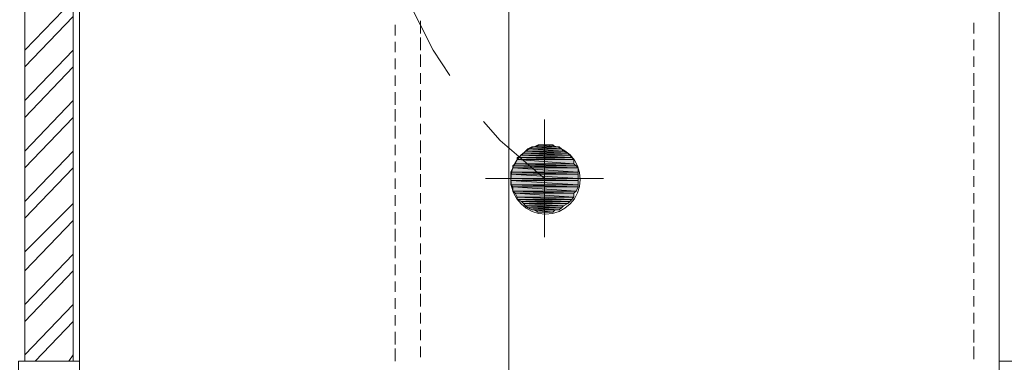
# Model space of a CAD drawing. Header units: millimetres. Extents: x 17 to 403, y 12 to 285.
# Tile 85 of 145: x 278.66 to 298.47, y 129.39 to 136.29. Entities that reach past the tile are written whole.
import ezdxf

# ---------------------------------------------------------------- set-up
doc = ezdxf.new("R2010")
doc.units = ezdxf.units.MM
doc.layers.add('FILL_FFFFFF', color=7, linetype='Continuous', true_color=0xffffff)
doc.layers.add('LINE_FFFFFF', color=7, linetype='Continuous', true_color=0xffffff)
doc.layers.add('LINE_000000', color=7, linetype='Continuous')

msp = doc.modelspace()

# ---------------------------------------------------------------- hatches: boundary and pattern name
at = {"layer": 'FILL_FFFFFF'}
h = msp.add_hatch(color=7, dxfattribs=at)
h.dxf.hatch_style = 1
h.paths.add_polyline_path([(288.967, 133.731), (289.56, 133.689), (288.883, 133.689), (288.967, 133.731)])
h = msp.add_hatch(color=7, dxfattribs=at)
h.dxf.hatch_style = 1
h.paths.add_polyline_path([(289.01, 133.731), (289.518, 133.731), (288.967, 133.731), (289.01, 133.731)])
h = msp.add_hatch(color=7, dxfattribs=at)
h.dxf.hatch_style = 1
h.paths.add_polyline_path([(289.518, 133.731), (288.967, 133.731), (289.56, 133.689), (289.518, 133.731)])
h = msp.add_hatch(color=7, dxfattribs=at)
h.dxf.hatch_style = 1
h.paths.add_polyline_path([(289.094, 133.773), (289.433, 133.731), (289.01, 133.731), (289.094, 133.773)])
h = msp.add_hatch(color=7, dxfattribs=at)
h.dxf.hatch_style = 1
h.paths.add_polyline_path([(289.433, 133.731), (289.01, 133.731), (289.518, 133.731), (289.433, 133.731)])
h = msp.add_hatch(color=7, dxfattribs=at)
h.dxf.hatch_style = 1
h.paths.add_polyline_path([(289.137, 133.773), (289.391, 133.773), (289.094, 133.773), (289.137, 133.773)])
h = msp.add_hatch(color=7, dxfattribs=at)
h.dxf.hatch_style = 1
h.paths.add_polyline_path([(289.391, 133.773), (289.094, 133.773), (289.433, 133.731), (289.391, 133.773)])
h = msp.add_hatch(color=7, dxfattribs=at)
h.dxf.hatch_style = 1
h.paths.add_polyline_path([(289.264, 133.773), (289.306, 133.773), (289.137, 133.773), (289.264, 133.773)])
h = msp.add_hatch(color=7, dxfattribs=at)
h.dxf.hatch_style = 1
h.paths.add_polyline_path([(289.306, 133.773), (289.137, 133.773), (289.391, 133.773), (289.306, 133.773)])
h = msp.add_hatch(color=7, dxfattribs=at)
h.dxf.hatch_style = 1
h.paths.add_polyline_path([(288.756, 133.562), (289.772, 133.519), (288.671, 133.519), (288.756, 133.562)])
h = msp.add_hatch(color=7, dxfattribs=at)
h.dxf.hatch_style = 1
h.paths.add_polyline_path([(289.772, 133.519), (288.671, 133.519), (289.814, 133.477), (289.772, 133.519)])
h = msp.add_hatch(color=7, dxfattribs=at)
h.dxf.hatch_style = 1
h.paths.add_polyline_path([(288.671, 133.519), (289.814, 133.477), (288.671, 133.477), (288.671, 133.519)])
h = msp.add_hatch(color=7, dxfattribs=at)
h.dxf.hatch_style = 1
h.paths.add_polyline_path([(288.798, 133.604), (289.729, 133.562), (288.756, 133.562), (288.798, 133.604)])
h = msp.add_hatch(color=7, dxfattribs=at)
h.dxf.hatch_style = 1
h.paths.add_polyline_path([(289.729, 133.562), (288.756, 133.562), (289.772, 133.519), (289.729, 133.562)])
h = msp.add_hatch(color=7, dxfattribs=at)
h.dxf.hatch_style = 1
h.paths.add_polyline_path([(288.84, 133.646), (289.687, 133.604), (288.798, 133.604), (288.84, 133.646)])
h = msp.add_hatch(color=7, dxfattribs=at)
h.dxf.hatch_style = 1
h.paths.add_polyline_path([(289.687, 133.604), (288.798, 133.604), (289.729, 133.562), (289.687, 133.604)])
h = msp.add_hatch(color=7, dxfattribs=at)
h.dxf.hatch_style = 1
h.paths.add_polyline_path([(288.883, 133.689), (289.602, 133.646), (288.84, 133.646), (288.883, 133.689)])
h = msp.add_hatch(color=7, dxfattribs=at)
h.dxf.hatch_style = 1
h.paths.add_polyline_path([(289.602, 133.646), (288.84, 133.646), (289.687, 133.604), (289.602, 133.646)])
h = msp.add_hatch(color=7, dxfattribs=at)
h.dxf.hatch_style = 1
h.paths.add_polyline_path([(289.56, 133.689), (288.883, 133.689), (289.602, 133.646), (289.56, 133.689)])
h = msp.add_hatch(color=7, dxfattribs=at)
h.dxf.hatch_style = 1
h.paths.add_polyline_path([(288.629, 133.392), (289.856, 133.35), (288.586, 133.35), (288.629, 133.392)])
h = msp.add_hatch(color=7, dxfattribs=at)
h.dxf.hatch_style = 1
h.paths.add_polyline_path([(289.856, 133.35), (288.586, 133.35), (289.899, 133.308), (289.856, 133.35)])
h = msp.add_hatch(color=7, dxfattribs=at)
h.dxf.hatch_style = 1
h.paths.add_polyline_path([(288.586, 133.35), (289.899, 133.308), (288.586, 133.308), (288.586, 133.35)])
h = msp.add_hatch(color=7, dxfattribs=at)
h.dxf.hatch_style = 1
h.paths.add_polyline_path([(288.671, 133.477), (289.814, 133.392), (288.629, 133.392), (288.671, 133.477)])
h = msp.add_hatch(color=7, dxfattribs=at)
h.dxf.hatch_style = 1
h.paths.add_polyline_path([(289.814, 133.392), (288.629, 133.392), (289.856, 133.35), (289.814, 133.392)])
h = msp.add_hatch(color=7, dxfattribs=at)
h.dxf.hatch_style = 1
h.paths.add_polyline_path([(289.814, 133.477), (288.671, 133.477), (289.814, 133.392), (289.814, 133.477)])
h = msp.add_hatch(color=7, dxfattribs=at)
h.dxf.hatch_style = 1
h.paths.add_polyline_path([(288.586, 133.308), (289.899, 133.223), (288.544, 133.223), (288.586, 133.308)])
h = msp.add_hatch(color=7, dxfattribs=at)
h.dxf.hatch_style = 1
h.paths.add_polyline_path([(289.899, 133.223), (288.544, 133.223), (289.899, 133.181), (289.899, 133.223)])
h = msp.add_hatch(color=7, dxfattribs=at)
h.dxf.hatch_style = 1
h.paths.add_polyline_path([(288.544, 133.223), (289.899, 133.181), (288.544, 133.181), (288.544, 133.223)])
h = msp.add_hatch(color=7, dxfattribs=at)
h.dxf.hatch_style = 1
h.paths.add_polyline_path([(289.899, 133.181), (288.544, 133.181), (289.899, 133.096), (289.899, 133.181)])
h = msp.add_hatch(color=7, dxfattribs=at)
h.dxf.hatch_style = 1
h.paths.add_polyline_path([(288.544, 133.181), (289.899, 133.096), (288.544, 133.096), (288.544, 133.181)])
h = msp.add_hatch(color=7, dxfattribs=at)
h.dxf.hatch_style = 1
h.paths.add_polyline_path([(289.899, 133.308), (288.586, 133.308), (289.899, 133.223), (289.899, 133.308)])
h = msp.add_hatch(color=7, dxfattribs=at)
h.dxf.hatch_style = 1
h.paths.add_polyline_path([(289.899, 133.096), (288.544, 133.096), (289.899, 133.054), (289.899, 133.096)])
h = msp.add_hatch(color=7, dxfattribs=at)
h.dxf.hatch_style = 1
h.paths.add_polyline_path([(288.544, 133.096), (289.899, 133.054), (288.544, 133.054), (288.544, 133.096)])
h = msp.add_hatch(color=7, dxfattribs=at)
h.dxf.hatch_style = 1
h.paths.add_polyline_path([(289.899, 133.054), (288.544, 133.054), (289.899, 132.969), (289.899, 133.054)])
h = msp.add_hatch(color=7, dxfattribs=at)
h.dxf.hatch_style = 1
h.paths.add_polyline_path([(288.544, 133.054), (289.899, 132.969), (288.544, 132.969), (288.544, 133.054)])
h = msp.add_hatch(color=7, dxfattribs=at)
h.dxf.hatch_style = 1
h.paths.add_polyline_path([(289.899, 132.969), (288.544, 132.969), (289.899, 132.927), (289.899, 132.969)])
h = msp.add_hatch(color=7, dxfattribs=at)
h.dxf.hatch_style = 1
h.paths.add_polyline_path([(288.544, 132.969), (289.899, 132.927), (288.586, 132.927), (288.544, 132.969)])
h = msp.add_hatch(color=7, dxfattribs=at)
h.dxf.hatch_style = 1
h.paths.add_polyline_path([(289.899, 132.927), (288.586, 132.927), (289.856, 132.842), (289.899, 132.927)])
h = msp.add_hatch(color=7, dxfattribs=at)
h.dxf.hatch_style = 1
h.paths.add_polyline_path([(288.586, 132.927), (289.856, 132.842), (288.586, 132.842), (288.586, 132.927)])
h = msp.add_hatch(color=7, dxfattribs=at)
h.dxf.hatch_style = 1
h.paths.add_polyline_path([(289.856, 132.842), (288.586, 132.842), (289.814, 132.8), (289.856, 132.842)])
h = msp.add_hatch(color=7, dxfattribs=at)
h.dxf.hatch_style = 1
h.paths.add_polyline_path([(288.586, 132.842), (289.814, 132.8), (288.629, 132.8), (288.586, 132.842)])
h = msp.add_hatch(color=7, dxfattribs=at)
h.dxf.hatch_style = 1
h.paths.add_polyline_path([(289.814, 132.8), (288.629, 132.8), (289.814, 132.715), (289.814, 132.8)])
h = msp.add_hatch(color=7, dxfattribs=at)
h.dxf.hatch_style = 1
h.paths.add_polyline_path([(288.629, 132.8), (289.814, 132.715), (288.671, 132.715), (288.629, 132.8)])
h = msp.add_hatch(color=7, dxfattribs=at)
h.dxf.hatch_style = 1
h.paths.add_polyline_path([(289.814, 132.715), (288.671, 132.715), (289.772, 132.673), (289.814, 132.715)])
h = msp.add_hatch(color=7, dxfattribs=at)
h.dxf.hatch_style = 1
h.paths.add_polyline_path([(288.671, 132.715), (289.772, 132.673), (288.671, 132.673), (288.671, 132.715)])
h = msp.add_hatch(color=7, dxfattribs=at)
h.dxf.hatch_style = 1
h.paths.add_polyline_path([(289.772, 132.673), (288.671, 132.673), (289.729, 132.63), (289.772, 132.673)])
h = msp.add_hatch(color=7, dxfattribs=at)
h.dxf.hatch_style = 1
h.paths.add_polyline_path([(288.671, 132.673), (289.729, 132.63), (288.756, 132.63), (288.671, 132.673)])
h = msp.add_hatch(color=7, dxfattribs=at)
h.dxf.hatch_style = 1
h.paths.add_polyline_path([(289.729, 132.63), (288.756, 132.63), (289.687, 132.588), (289.729, 132.63)])
h = msp.add_hatch(color=7, dxfattribs=at)
h.dxf.hatch_style = 1
h.paths.add_polyline_path([(288.756, 132.63), (289.687, 132.588), (288.798, 132.588), (288.756, 132.63)])
h = msp.add_hatch(color=7, dxfattribs=at)
h.dxf.hatch_style = 1
h.paths.add_polyline_path([(289.687, 132.588), (288.798, 132.588), (289.602, 132.546), (289.687, 132.588)])
h = msp.add_hatch(color=7, dxfattribs=at)
h.dxf.hatch_style = 1
h.paths.add_polyline_path([(288.798, 132.588), (289.602, 132.546), (288.84, 132.546), (288.798, 132.588)])
h = msp.add_hatch(color=7, dxfattribs=at)
h.dxf.hatch_style = 1
h.paths.add_polyline_path([(289.602, 132.546), (288.84, 132.546), (289.56, 132.503), (289.602, 132.546)])
h = msp.add_hatch(color=7, dxfattribs=at)
h.dxf.hatch_style = 1
h.paths.add_polyline_path([(288.84, 132.546), (289.56, 132.503), (288.883, 132.503), (288.84, 132.546)])
h = msp.add_hatch(color=7, dxfattribs=at)
h.dxf.hatch_style = 1
h.paths.add_polyline_path([(289.56, 132.503), (288.883, 132.503), (289.518, 132.461), (289.56, 132.503)])
h = msp.add_hatch(color=7, dxfattribs=at)
h.dxf.hatch_style = 1
h.paths.add_polyline_path([(288.883, 132.503), (289.518, 132.461), (288.967, 132.461), (288.883, 132.503)])
h = msp.add_hatch(color=7, dxfattribs=at)
h.dxf.hatch_style = 1
h.paths.add_polyline_path([(289.518, 132.461), (288.967, 132.461), (289.433, 132.461), (289.518, 132.461)])
h = msp.add_hatch(color=7, dxfattribs=at)
h.dxf.hatch_style = 1
h.paths.add_polyline_path([(288.967, 132.461), (289.433, 132.461), (289.01, 132.461), (288.967, 132.461)])
h = msp.add_hatch(color=7, dxfattribs=at)
h.dxf.hatch_style = 1
h.paths.add_polyline_path([(289.433, 132.461), (289.01, 132.461), (289.391, 132.419), (289.433, 132.461)])
h = msp.add_hatch(color=7, dxfattribs=at)
h.dxf.hatch_style = 1
h.paths.add_polyline_path([(289.01, 132.461), (289.391, 132.419), (289.094, 132.419), (289.01, 132.461)])
h = msp.add_hatch(color=7, dxfattribs=at)
h.dxf.hatch_style = 1
h.paths.add_polyline_path([(289.094, 132.419), (289.137, 132.419), (289.306, 132.419), (289.094, 132.419)])
h = msp.add_hatch(color=7, dxfattribs=at)
h.dxf.hatch_style = 1
h.paths.add_polyline_path([(289.094, 132.419), (289.391, 132.419), (289.306, 132.419), (289.094, 132.419)])
h = msp.add_hatch(color=7, dxfattribs=at)
h.dxf.hatch_style = 1
h.paths.add_polyline_path([(289.137, 132.419), (289.306, 132.419), (289.264, 132.419), (289.137, 132.419)])

# ---------------------------------------------------------------- linework, layer by layer
at = {"layer": 'LINE_000000', "lineweight": 0}
for p, q in [((279.866, 149.648), (279.866, 113.242)), ((298.365, 113.242), (298.365, 148.463)), ((288.502, 143.849), (288.502, 126.323)), ((278.765, 135.678), (279.739, 136.694)), ((278.765, 135.34), (279.739, 136.356)), ((286.216, 136.186), (286.216, 135.975)), ((286.724, 136.271), (286.724, 136.017)), ((297.857, 136.017), (297.857, 136.229)), ((298.365, 135.975), (298.365, 136.186)), ((286.724, 135.932), (286.724, 135.678)), ((297.857, 135.678), (297.857, 135.89)), ((286.216, 135.848), (286.216, 135.636)), ((298.365, 135.636), (298.365, 135.848)), ((278.765, 134.662), (279.739, 135.678)), ((286.216, 135.509), (286.216, 135.297)), ((286.724, 135.594), (286.724, 135.34)), ((297.857, 135.34), (297.857, 135.551)), ((298.365, 135.297), (298.365, 135.509)), ((278.765, 134.324), (279.739, 135.34)), ((286.216, 135.17), (286.216, 134.959)), ((286.724, 135.213), (286.724, 135.001)), ((297.857, 134.959), (297.857, 135.213)), ((298.365, 134.959), (298.365, 135.17)), ((286.216, 134.832), (286.216, 134.578)), ((286.724, 134.874), (286.724, 134.662)), ((297.857, 134.62), (297.857, 134.874)), ((298.365, 134.578), (298.365, 134.832)), ((278.765, 133.646), (279.739, 134.662)), ((286.724, 134.535), (286.724, 134.324)), ((297.857, 134.281), (297.857, 134.535)), ((278.765, 133.308), (279.739, 134.324)), ((286.216, 134.493), (286.216, 134.239)), ((298.365, 134.239), (298.365, 134.493)), ((286.216, 134.154), (286.216, 133.9)), ((286.724, 134.197), (286.724, 133.985)), ((289.221, 134.281), (289.221, 131.911)), ((297.857, 133.943), (297.857, 134.154)), ((298.365, 133.9), (298.365, 134.154)), ((286.216, 133.773), (286.216, 133.562)), ((286.724, 133.858), (286.724, 133.604)), ((297.857, 133.604), (297.857, 133.816)), ((298.365, 133.562), (298.365, 133.773)), ((278.765, 132.63), (279.739, 133.646)), ((286.724, 133.519), (286.724, 133.265)), ((286.216, 133.435), (286.216, 133.223)), ((297.857, 133.265), (297.857, 133.477)), ((298.365, 133.223), (298.365, 133.435)), ((278.765, 132.292), (279.739, 133.308)), ((286.724, 133.181), (286.724, 132.927)), ((297.857, 132.927), (297.857, 133.138)), ((286.216, 133.096), (286.216, 132.884)), ((288.036, 133.096), (290.407, 133.096)), ((288.036, 133.096), (290.407, 133.096)), ((298.365, 132.884), (298.365, 133.096)), ((286.216, 132.757), (286.216, 132.546)), ((286.724, 132.8), (286.724, 132.588)), ((297.857, 132.588), (297.857, 132.8)), ((298.365, 132.546), (298.365, 132.757)), ((278.765, 131.614), (279.739, 132.588)), ((286.216, 132.419), (286.216, 132.165)), ((286.724, 132.461), (286.724, 132.249)), ((297.857, 132.207), (297.857, 132.461)), ((298.365, 132.165), (298.365, 132.419)), ((278.765, 131.233), (279.739, 132.249)), ((286.216, 132.08), (286.216, 131.826)), ((286.724, 132.122), (286.724, 131.911)), ((297.857, 131.868), (297.857, 132.122)), ((298.365, 131.826), (298.365, 132.08)), ((286.216, 131.741), (286.216, 131.487)), ((286.724, 131.784), (286.724, 131.572)), ((297.857, 131.53), (297.857, 131.784)), ((298.365, 131.487), (298.365, 131.741)), ((278.765, 130.556), (279.739, 131.572)), ((286.216, 131.36), (286.216, 131.149)), ((286.724, 131.445), (286.724, 131.191)), ((297.857, 131.191), (297.857, 131.403)), ((298.365, 131.149), (298.365, 131.36)), ((278.765, 130.217), (279.739, 131.233)), ((286.216, 131.022), (286.216, 130.81)), ((286.724, 131.106), (286.724, 130.852)), ((297.857, 130.852), (297.857, 131.064)), ((298.365, 130.81), (298.365, 131.022)), ((286.724, 130.768), (286.724, 130.514)), ((278.765, 129.54), (279.739, 130.556)), ((286.216, 130.683), (286.216, 130.471)), ((297.857, 130.514), (297.857, 130.725)), ((298.365, 130.471), (298.365, 130.683)), ((286.216, 130.344), (286.216, 130.133)), ((286.724, 130.387), (286.724, 130.175)), ((297.857, 130.175), (297.857, 130.387)), ((298.365, 130.133), (298.365, 130.344)), ((278.977, 129.413), (279.739, 130.217)), ((286.216, 130.006), (286.216, 129.752)), ((286.724, 130.048), (286.724, 129.836)), ((297.857, 129.794), (297.857, 130.048)), ((298.365, 129.752), (298.365, 130.006)), ((286.216, 129.667), (286.216, 129.413)), ((286.724, 129.709), (286.724, 129.498)), ((297.857, 129.455), (297.857, 129.709)), ((298.365, 129.413), (298.365, 129.667)), ((279.654, 129.413), (279.739, 129.54))]:
    msp.add_line(p, q, dxfattribs=at)
for points in [[(278.765, 129.413), (279.739, 129.413), (279.739, 148.548), (278.765, 148.548), (278.765, 129.413)], [(289.941, 133.075), (289.927, 133.216), (289.886, 133.347), (289.822, 133.465), (289.736, 133.569), (289.633, 133.654), (289.514, 133.718), (289.383, 133.759), (289.242, 133.773), (289.102, 133.759), (288.971, 133.718), (288.852, 133.654), (288.749, 133.569), (288.663, 133.465), (288.599, 133.347), (288.558, 133.216), (288.544, 133.075), (288.558, 132.934), (288.599, 132.803), (288.663, 132.684), (288.749, 132.581), (288.852, 132.496), (288.971, 132.431), (289.102, 132.391), (289.242, 132.376), (289.383, 132.391), (289.514, 132.431), (289.633, 132.496), (289.736, 132.581), (289.822, 132.684), (289.886, 132.803), (289.927, 132.934), (289.941, 133.075)], [(278.638, 126.407), (279.866, 126.407), (279.866, 129.413), (278.638, 129.413), (278.638, 126.407)], [(298.365, 126.407), (299.593, 126.407), (299.593, 129.413), (298.365, 129.413), (298.365, 126.407)]]:
    msp.add_lwpolyline(points, close=True, dxfattribs=at)
for points in [[(286.258, 137.202), (286.47, 136.694), (286.978, 135.678), (287.316, 135.17)], [(287.994, 134.239), (288.332, 133.858), (289.221, 133.096)]]:
    msp.add_lwpolyline(points, dxfattribs=at)
at = {"layer": 'LINE_FFFFFF', "lineweight": 0}
for points in [[(288.967, 133.731), (289.56, 133.689), (288.883, 133.689), (288.967, 133.731)], [(289.01, 133.731), (289.518, 133.731), (288.967, 133.731), (289.01, 133.731)], [(289.518, 133.731), (288.967, 133.731), (289.56, 133.689), (289.518, 133.731)], [(289.094, 133.773), (289.433, 133.731), (289.01, 133.731), (289.094, 133.773)], [(289.433, 133.731), (289.01, 133.731), (289.518, 133.731), (289.433, 133.731)], [(289.137, 133.773), (289.391, 133.773), (289.094, 133.773), (289.137, 133.773)], [(289.391, 133.773), (289.094, 133.773), (289.433, 133.731), (289.391, 133.773)], [(289.264, 133.773), (289.306, 133.773), (289.137, 133.773), (289.264, 133.773)], [(289.306, 133.773), (289.137, 133.773), (289.391, 133.773), (289.306, 133.773)], [(288.756, 133.562), (289.772, 133.519), (288.671, 133.519), (288.756, 133.562)], [(289.772, 133.519), (288.671, 133.519), (289.814, 133.477), (289.772, 133.519)], [(288.671, 133.519), (289.814, 133.477), (288.671, 133.477), (288.671, 133.519)], [(288.798, 133.604), (289.729, 133.562), (288.756, 133.562), (288.798, 133.604)], [(289.729, 133.562), (288.756, 133.562), (289.772, 133.519), (289.729, 133.562)], [(288.84, 133.646), (289.687, 133.604), (288.798, 133.604), (288.84, 133.646)], [(289.687, 133.604), (288.798, 133.604), (289.729, 133.562), (289.687, 133.604)], [(288.883, 133.689), (289.602, 133.646), (288.84, 133.646), (288.883, 133.689)], [(289.602, 133.646), (288.84, 133.646), (289.687, 133.604), (289.602, 133.646)], [(289.56, 133.689), (288.883, 133.689), (289.602, 133.646), (289.56, 133.689)], [(288.629, 133.392), (289.856, 133.35), (288.586, 133.35), (288.629, 133.392)], [(289.856, 133.35), (288.586, 133.35), (289.899, 133.308), (289.856, 133.35)], [(288.586, 133.35), (289.899, 133.308), (288.586, 133.308), (288.586, 133.35)], [(288.671, 133.477), (289.814, 133.392), (288.629, 133.392), (288.671, 133.477)], [(289.814, 133.392), (288.629, 133.392), (289.856, 133.35), (289.814, 133.392)], [(289.814, 133.477), (288.671, 133.477), (289.814, 133.392), (289.814, 133.477)], [(288.586, 133.308), (289.899, 133.223), (288.544, 133.223), (288.586, 133.308)], [(289.899, 133.223), (288.544, 133.223), (289.899, 133.181), (289.899, 133.223)], [(288.544, 133.223), (289.899, 133.181), (288.544, 133.181), (288.544, 133.223)], [(289.899, 133.181), (288.544, 133.181), (289.899, 133.096), (289.899, 133.181)], [(288.544, 133.181), (289.899, 133.096), (288.544, 133.096), (288.544, 133.181)], [(289.899, 133.308), (288.586, 133.308), (289.899, 133.223), (289.899, 133.308)], [(289.899, 133.096), (288.544, 133.096), (289.899, 133.054), (289.899, 133.096)], [(288.544, 133.096), (289.899, 133.054), (288.544, 133.054), (288.544, 133.096)], [(289.899, 133.054), (288.544, 133.054), (289.899, 132.969), (289.899, 133.054)], [(288.544, 133.054), (289.899, 132.969), (288.544, 132.969), (288.544, 133.054)], [(289.899, 132.969), (288.544, 132.969), (289.899, 132.927), (289.899, 132.969)], [(288.544, 132.969), (289.899, 132.927), (288.586, 132.927), (288.544, 132.969)], [(289.899, 132.927), (288.586, 132.927), (289.856, 132.842), (289.899, 132.927)], [(288.586, 132.927), (289.856, 132.842), (288.586, 132.842), (288.586, 132.927)], [(289.856, 132.842), (288.586, 132.842), (289.814, 132.8), (289.856, 132.842)], [(288.586, 132.842), (289.814, 132.8), (288.629, 132.8), (288.586, 132.842)], [(289.814, 132.8), (288.629, 132.8), (289.814, 132.715), (289.814, 132.8)], [(288.629, 132.8), (289.814, 132.715), (288.671, 132.715), (288.629, 132.8)], [(289.814, 132.715), (288.671, 132.715), (289.772, 132.673), (289.814, 132.715)], [(288.671, 132.715), (289.772, 132.673), (288.671, 132.673), (288.671, 132.715)], [(289.772, 132.673), (288.671, 132.673), (289.729, 132.63), (289.772, 132.673)], [(288.671, 132.673), (289.729, 132.63), (288.756, 132.63), (288.671, 132.673)], [(289.729, 132.63), (288.756, 132.63), (289.687, 132.588), (289.729, 132.63)], [(288.756, 132.63), (289.687, 132.588), (288.798, 132.588), (288.756, 132.63)], [(289.687, 132.588), (288.798, 132.588), (289.602, 132.546), (289.687, 132.588)], [(288.798, 132.588), (289.602, 132.546), (288.84, 132.546), (288.798, 132.588)], [(289.602, 132.546), (288.84, 132.546), (289.56, 132.503), (289.602, 132.546)], [(288.84, 132.546), (289.56, 132.503), (288.883, 132.503), (288.84, 132.546)], [(289.56, 132.503), (288.883, 132.503), (289.518, 132.461), (289.56, 132.503)], [(288.883, 132.503), (289.518, 132.461), (288.967, 132.461), (288.883, 132.503)], [(289.518, 132.461), (288.967, 132.461), (289.433, 132.461), (289.518, 132.461)], [(288.967, 132.461), (289.433, 132.461), (289.01, 132.461), (288.967, 132.461)], [(289.433, 132.461), (289.01, 132.461), (289.391, 132.419), (289.433, 132.461)], [(289.01, 132.461), (289.391, 132.419), (289.094, 132.419), (289.01, 132.461)], [(289.094, 132.419), (289.137, 132.419), (289.306, 132.419), (289.094, 132.419)], [(289.094, 132.419), (289.391, 132.419), (289.306, 132.419), (289.094, 132.419)], [(289.137, 132.419), (289.306, 132.419), (289.264, 132.419), (289.137, 132.419)]]:
    msp.add_lwpolyline(points, close=True, dxfattribs=at)

doc.saveas('drawing.dxf')
